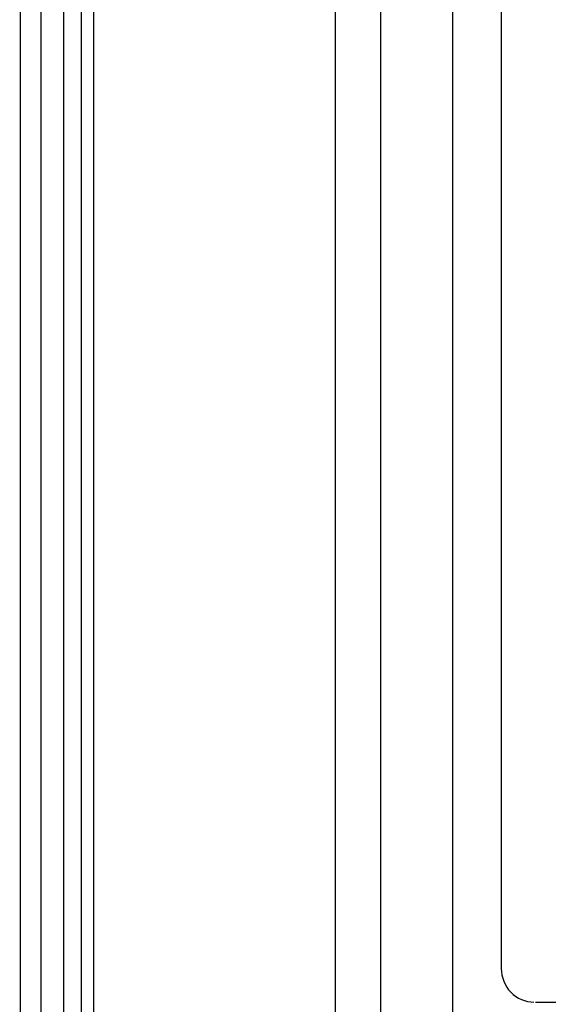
# Model space of a CAD drawing. Header units: inches. Extents: x 0 to 117, y 0 to 83.
# Tile 11 of 75: x 16.85 to 18.23, y 47.68 to 50.25. Entities that reach past the tile are written whole.
import ezdxf

# ---------------------------------------------------------------- set-up
doc = ezdxf.new("R2010")
doc.units = ezdxf.units.IN
doc.header["$LTSCALE"] = 6.431102
doc.header["$MEASUREMENT"] = 0
doc.layers.get('0').update_dxf_attribs({"linetype": 'CONTINUOUS'})
doc.styles.get("Standard").update_dxf_attribs({"font": 'txt', "width": 0.8})
doc.dimstyles.new('DIMSTYLE_2', dxfattribs={"dimtxt": 0.78125, "dimasz": 0.7, "dimexe": 0.18, "dimexo": 0.0625, "dimgap": 0.09, "dimtad": 1, "dimdec": 0, "dimzin": 4, "dimdsep": 46, "dimtxsty": 'STANDARD', "dimblk": '_FILLED', "dimblk1": '_FILLED', "dimblk2": '_FILLED', "dimcen": 0.09, "dimadec": 0, "dimazin": 0, "dimtfac": 1, "dimtdec": 0, "dimtofl": 0, "dimtmove": 0, "dimatfit": 3, "dimldrblk": '_FILLED', "dimfxl": 1, "dimtolj": 1, "dimtzin": 4, "dimarcsym": 0})

# ---------------------------------------------------------------- blocks, each defined once
blk = doc.blocks.new('_FILLED')
at = {"color": 0, "linetype": 'BYBLOCK'}
blk.add_solid([(0, 0), (-1, 0.1429), (-1, -0.1429)], dxfattribs=at)
blk = doc.blocks.new('*D7')
at = {"color": 7, "linetype": 'CONTINUOUS'}
for p, q in [((16.8175, 55.5995), (13.7626, 55.5995)), ((14.1376, 55.5995), (14.1376, 42.1088)), ((14.1376, 28.6182), (14.1376, 42.1088)), ((18.1416, 28.6182), (13.7626, 28.6182))]:
    blk.add_line(p, q, dxfattribs=at)
at = {"color": 7, "linetype": 'CONTINUOUS', "xscale": 0.7, "yscale": 0.7, "zscale": 0.7}
for p, rotation in [((14.1376, 55.5995), 90), ((14.1376, 28.6182), 270)]:
    blk.add_blockref('_FILLED', p, dxfattribs=dict(at, rotation=rotation))
at = {"color": 7, "linetype": 'CONTINUOUS', "insert": (13.161, 42.1088), "char_height": 0.78125, "width": 1.875, "attachment_point": 2, "rotation": 90, "line_spacing_factor": 0.9}
blk.add_mtext('685', dxfattribs=at)

msp = doc.modelspace()

# ---------------------------------------------------------------- linework, layer by layer
at = {"color": 7, "linetype": 'CONTINUOUS'}
for p, q in [((16.9088, 38.9421), (16.9088, 55.305)), ((16.9674, 55.305), (16.9674, 38.9422)), ((17.7926, 55.2089), (17.7926, 29.4156)), ((16.8549, 38.8694), (16.8549, 55.165)), ((17.6754, 29.4442), (17.6754, 55.0909)), ((17.9816, 29.4202), (17.9816, 55.0909)), ((17.0139, 47.5617), (17.0139, 54.2541)), ((17.0451, 54.253), (17.0451, 47.5627)), ((18.1076, 52.8626), (18.1076, 47.7705))]:
    msp.add_line(p, q, dxfattribs=at)
msp.add_arc((19.4777, -369.154), 416.8382, 89.823888, 90.176112, dxfattribs=at)
msp.add_open_spline([(18.1076, 47.7705), (18.1076, 47.7485), (18.1253, 47.7029), (18.1707, 47.6833), (18.1925, 47.6833)], degree=3, knots=[0, 0, 0, 0, 0.502011, 1, 1, 1, 1], dxfattribs=at)

# ---------------------------------------------------------------- dimensions: what is measured, and where the dimension line sits
dim = msp.add_linear_dim(base=(14.1376, 28.6182), p1=(16.8175, 55.5995), p2=(18.1416, 28.6182), angle=270, dimstyle='DIMSTYLE_2', dxfattribs=at)
dim.commit()
dim.dimension.update_dxf_attribs({"geometry": '*D7', "text_midpoint": (13.9717, 41.2707), "dimtype": 160})

doc.saveas('drawing.dxf')
